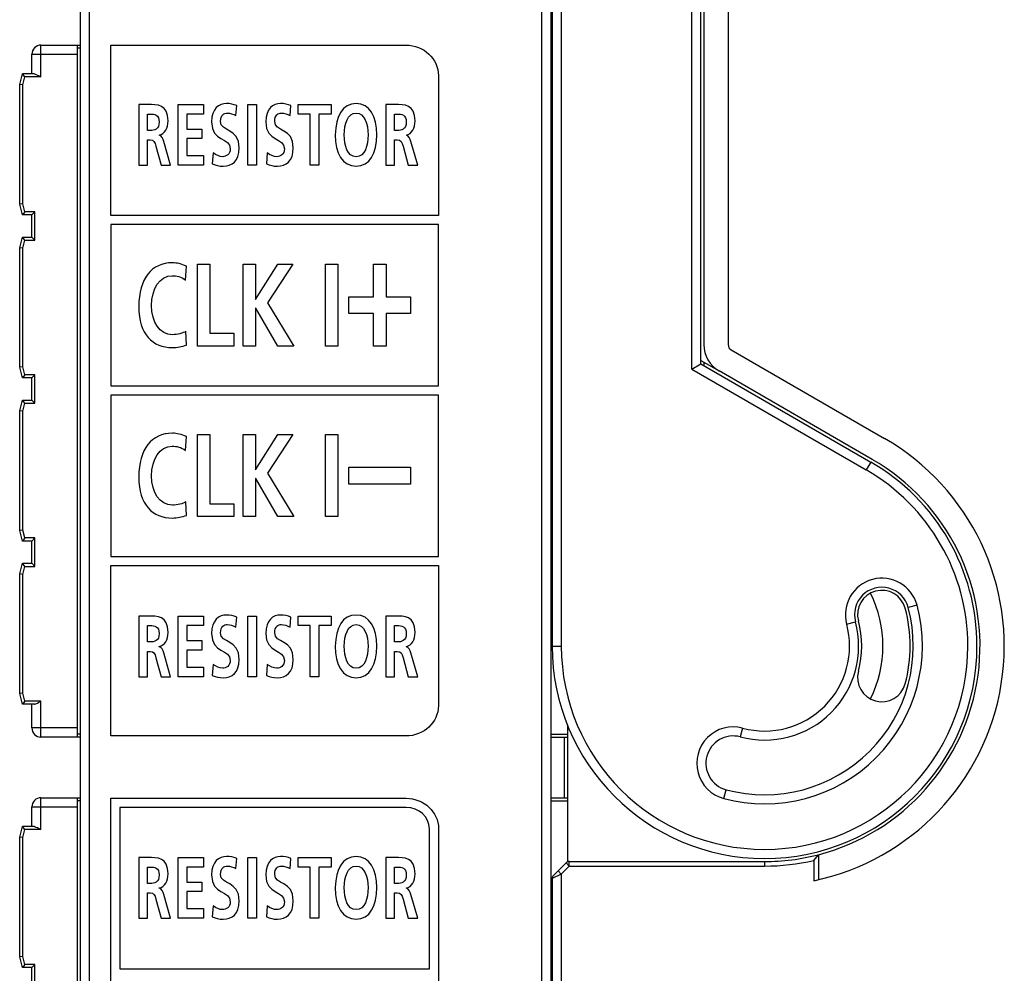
# Model space of a CAD drawing. Extents: x 0 to 183, y 0 to 176.
# Tile 20 of 32: x 61 to 94, y 73 to 104. Entities that reach past the tile are written whole.
import ezdxf

# ---------------------------------------------------------------- set-up
doc = ezdxf.new("R2010")
doc.units = 0
doc.header["$LTSCALE"] = 11.495753
doc.header["$MEASUREMENT"] = 0
doc.layers.get('0').update_dxf_attribs({"linetype": 'CONTINUOUS'})

msp = doc.modelspace()

# ---------------------------------------------------------------- linework, layer by layer
at = {"color": 7, "linetype": 'CONTINUOUS'}
for p, q in [((63.7996, 30.0817), (63.7996, 128.5193)), ((63.4999, 30.3567), (63.4999, 128.2444)), ((78.9997, 123.4006), (78.9997, 26.3507)), ((79.0496, 123.5005), (79.0496, 83.3009)), ((79.3497, 123.6249), (79.3497, 83.3009)), ((78.6996, 123.2762), (78.6996, 26.3507)), ((83.6499, 92.4228), (83.6499, 123.2218)), ((83.9496, 92.5958), (83.9496, 123.2218)), ((84.0499, 123.1308), (84.0499, 93.231)), ((84.8498, 123.1308), (84.8498, 93.231)), ((62.1997, 102.0506), (62.1997, 103.1007)), ((62.1997, 103.1007), (63.4999, 103.1007)), ((63.3996, 80.3009), (63.3996, 103.1007)), ((63.4999, 103.0004), (63.3996, 103.0004)), ((78.9997, 103.1007), (79.0496, 103.1007)), ((78.9997, 103.0004), (79.0496, 103.0004)), ((61.8996, 102.1505), (61.8996, 102.8006)), ((61.8996, 102.8006), (63.3996, 102.8006)), ((61.4996, 101.8005), (61.5937, 102.1505)), ((61.9761, 102.1505), (61.5937, 102.1505)), ((61.6702, 102.0506), (61.5937, 102.1502)), ((61.5999, 101.7874), (61.6702, 102.0506)), ((62.1997, 102.0506), (61.6702, 102.0506)), ((61.9761, 102.1505), (61.9923, 102.1492)), ((61.9923, 102.1492), (62.0095, 102.1454)), ((62.0095, 102.1454), (62.0333, 102.1374)), ((62.0333, 102.1374), (62.0815, 102.1158)), ((62.0815, 102.1158), (62.1208, 102.0954)), ((62.1208, 102.0954), (62.1997, 102.0506)), ((61.4996, 97.8605), (61.4996, 101.8005)), ((61.5999, 101.7874), (61.5004, 101.8005)), ((61.5999, 97.8736), (61.5999, 101.7874)), ((66.7265, 99.1442), (66.7265, 101.143)), ((66.7265, 101.143), (67.5537, 101.143)), ((67.5537, 101.143), (67.5537, 100.8281)), ((69.0196, 99.1442), (69.0196, 101.143)), ((69.0196, 101.143), (69.3007, 101.143)), ((69.3007, 101.143), (69.3007, 99.1442)), ((70.6763, 100.8281), (70.6763, 101.143)), ((70.6763, 101.143), (71.7605, 101.143)), ((71.7605, 101.143), (71.7605, 100.8281)), ((67.0077, 100.8281), (67.0077, 100.3355)), ((67.5537, 100.8281), (67.0077, 100.8281)), ((71.0777, 100.8281), (70.6763, 100.8281)), ((71.0777, 99.1442), (71.0777, 100.8281)), ((71.3588, 100.8281), (71.3588, 99.1442)), ((71.7605, 100.8281), (71.3588, 100.8281)), ((67.0077, 100.3355), (67.5076, 100.3355)), ((67.5076, 100.3355), (67.5076, 100.0204)), ((67.0077, 100.0204), (67.0077, 99.4592)), ((67.5076, 100.0204), (67.0077, 100.0204)), ((67.0077, 99.4592), (67.5579, 99.4592)), ((67.5579, 99.4592), (67.5579, 99.1442)), ((67.5579, 99.1442), (66.7265, 99.1442)), ((69.3007, 99.1442), (69.0196, 99.1442)), ((71.3588, 99.1442), (71.0777, 99.1442)), ((61.5937, 97.5105), (61.4996, 97.8605)), ((61.5999, 97.8736), (61.5004, 97.8605)), ((61.6702, 97.6104), (61.5999, 97.8736)), ((61.6702, 97.6104), (61.5937, 97.5112)), ((61.8996, 97.5105), (61.5937, 97.5105)), ((61.9999, 97.6104), (61.6702, 97.6104)), ((61.8996, 96.7753), (61.8996, 97.5105)), ((61.9003, 97.5112), (61.9999, 97.6104)), ((61.9999, 96.6754), (61.9999, 97.6104)), ((64.499, 97.1853), (64.499, 91.8688)), ((75.299, 97.1853), (64.499, 97.1853)), ((75.299, 91.8688), (75.299, 97.1853)), ((61.4996, 96.4253), (61.5937, 96.7753)), ((61.6702, 96.6754), (61.5937, 96.7753)), ((61.5937, 96.7753), (61.8996, 96.7753)), ((61.9003, 96.7753), (61.9999, 96.6754)), ((61.4996, 92.4855), (61.4996, 96.4253)), ((61.5999, 96.4122), (61.5004, 96.4253)), ((61.5999, 96.4122), (61.6702, 96.6754)), ((61.5999, 92.4986), (61.5999, 96.4122)), ((61.6702, 96.6754), (61.9999, 96.6754)), ((67.3622, 93.1797), (67.3622, 95.8811)), ((67.3622, 95.8811), (67.7683, 95.8811)), ((67.7683, 95.8811), (67.7683, 93.6055)), ((68.8656, 93.1797), (68.8656, 95.8811)), ((68.8656, 95.8811), (69.2718, 95.8811)), ((69.2718, 95.8811), (69.2718, 94.72)), ((69.2718, 94.72), (70.0032, 95.8811)), ((70.502, 95.8811), (69.6693, 94.6077)), ((70.0032, 95.8811), (70.502, 95.8811)), ((71.5735, 93.1797), (71.5735, 95.8811)), ((71.5735, 95.8811), (71.98, 95.8811)), ((71.98, 95.8811), (71.98, 93.1797)), ((73.1589, 94.8082), (73.1589, 95.8817)), ((73.1589, 95.8817), (73.5757, 95.8817)), ((73.5757, 95.8817), (73.5757, 94.8082)), ((72.35, 94.2528), (72.35, 94.8082)), ((72.35, 94.8082), (73.1589, 94.8082)), ((73.5757, 94.8082), (74.3846, 94.8082)), ((74.3846, 94.8082), (74.3846, 94.2528)), ((69.2718, 94.4337), (69.2718, 93.1797)), ((69.2777, 94.4337), (69.2718, 94.4337)), ((70.0059, 93.1797), (69.2777, 94.4337)), ((69.6693, 94.6077), (70.5368, 93.1797)), ((73.1589, 94.2528), (72.35, 94.2528)), ((73.1589, 93.1797), (73.1589, 94.2528)), ((73.5757, 94.2528), (73.5757, 93.1797)), ((74.3846, 94.2528), (73.5757, 94.2528)), ((67.7683, 93.6055), (68.5548, 93.6055)), ((68.5548, 93.6055), (68.5548, 93.1797)), ((68.5548, 93.1797), (67.3622, 93.1797)), ((69.2718, 93.1797), (68.8656, 93.1797)), ((70.5368, 93.1797), (70.0059, 93.1797)), ((71.98, 93.1797), (71.5735, 93.1797)), ((73.5757, 93.1797), (73.1589, 93.1797)), ((84.9497, 93.0581), (89.9999, 90.1422)), ((61.5937, 92.1355), (61.4996, 92.4855)), ((61.5999, 92.4986), (61.5004, 92.4855)), ((61.6702, 92.2354), (61.5999, 92.4986)), ((83.6499, 92.4228), (83.9496, 92.5958)), ((83.9496, 92.7115), (84.5498, 92.3649)), ((83.9496, 92.5958), (89.5496, 89.3629)), ((84.0499, 92.6536), (84.0499, 92.5379)), ((61.6702, 92.2354), (61.5937, 92.1362)), ((61.9999, 92.2354), (61.6702, 92.2354)), ((61.9003, 92.1362), (61.9999, 92.2354)), ((61.9999, 91.3004), (61.9999, 92.2354)), ((83.6499, 92.4228), (89.3997, 89.1031)), ((89.5996, 89.4497), (84.5498, 92.3649)), ((61.8996, 92.1355), (61.5937, 92.1355)), ((61.8996, 91.4003), (61.8996, 92.1355)), ((64.499, 91.8688), (75.299, 91.8688)), ((64.499, 91.5691), (64.499, 86.2526)), ((75.299, 91.5691), (64.499, 91.5691)), ((75.299, 86.2526), (75.299, 91.5691)), ((61.4996, 91.0503), (61.5937, 91.4003)), ((61.6702, 91.3004), (61.5937, 91.4003)), ((61.5937, 91.4003), (61.8996, 91.4003)), ((61.5999, 91.0372), (61.6702, 91.3004)), ((61.6702, 91.3004), (61.9999, 91.3004)), ((61.9003, 91.4003), (61.9999, 91.3004)), ((61.4996, 87.1105), (61.4996, 91.0503)), ((61.5999, 91.0372), (61.5004, 91.0503)), ((61.5999, 87.1235), (61.5999, 91.0372)), ((67.3622, 87.5638), (67.3622, 90.2655)), ((67.3622, 90.2655), (67.7683, 90.2655)), ((67.7683, 90.2655), (67.7683, 87.9896)), ((68.8656, 87.5638), (68.8656, 90.2655)), ((68.8656, 90.2655), (69.2718, 90.2655)), ((69.2718, 90.2655), (69.2718, 89.1045)), ((69.2718, 89.1045), (70.0032, 90.2655)), ((70.502, 90.2655), (69.6693, 88.9922)), ((70.0032, 90.2655), (70.502, 90.2655)), ((71.5735, 87.5638), (71.5735, 90.2655)), ((71.5735, 90.2655), (71.98, 90.2655)), ((71.98, 90.2655), (71.98, 87.5638)), ((89.5496, 89.3629), (89.3997, 89.1031)), ((69.6693, 88.9922), (70.5368, 87.5638)), ((72.35, 88.6373), (72.35, 89.1927)), ((72.35, 89.1927), (74.3846, 89.1927)), ((74.3846, 89.1927), (74.3846, 88.6373)), ((69.2718, 88.8179), (69.2718, 87.5638)), ((69.2777, 88.8179), (69.2718, 88.8179)), ((70.0059, 87.5638), (69.2777, 88.8179)), ((74.3846, 88.6373), (72.35, 88.6373)), ((67.7683, 87.9896), (68.5548, 87.9896)), ((68.5548, 87.9896), (68.5548, 87.5638)), ((68.5548, 87.5638), (67.3622, 87.5638)), ((69.2718, 87.5638), (68.8656, 87.5638)), ((70.5368, 87.5638), (70.0059, 87.5638)), ((71.98, 87.5638), (71.5735, 87.5638)), ((61.5937, 86.7604), (61.4996, 87.1105)), ((61.5999, 87.1235), (61.5004, 87.1105)), ((61.6702, 86.8603), (61.5999, 87.1235)), ((61.6702, 86.8603), (61.5937, 86.7611)), ((61.8996, 86.7604), (61.5937, 86.7604)), ((61.9999, 86.8603), (61.6702, 86.8603)), ((61.8996, 86.0253), (61.8996, 86.7604)), ((61.9003, 86.7611), (61.9999, 86.8603)), ((61.9999, 85.9253), (61.9999, 86.8603)), ((61.4996, 85.6753), (61.5937, 86.0253)), ((61.6702, 85.9253), (61.5937, 86.0253)), ((61.5937, 86.0253), (61.8996, 86.0253)), ((61.9003, 86.0253), (61.9999, 85.9253)), ((64.499, 86.2526), (75.299, 86.2526)), ((61.4996, 81.7354), (61.4996, 85.6753)), ((61.5999, 85.6622), (61.5004, 85.6753)), ((61.5999, 85.6622), (61.6702, 85.9253)), ((61.6702, 85.9253), (61.9999, 85.9253)), ((61.5999, 81.7485), (61.5999, 85.6622)), ((91.0727, 84.6465), (90.7826, 84.5687)), ((66.7265, 82.2894), (66.7265, 84.2882)), ((66.7265, 84.2882), (67.5537, 84.2882)), ((67.5537, 84.2882), (67.5537, 83.9733)), ((69.0196, 82.2894), (69.0196, 84.2882)), ((69.0196, 84.2882), (69.3007, 84.2882)), ((69.3007, 84.2882), (69.3007, 82.2894)), ((70.6763, 83.9733), (70.6763, 84.2882)), ((70.6763, 84.2882), (71.7605, 84.2882)), ((71.7605, 84.2882), (71.7605, 83.9733)), ((88.7545, 84.025), (89.0442, 84.1029)), ((67.0077, 83.9733), (67.0077, 83.4807)), ((67.5537, 83.9733), (67.0077, 83.9733)), ((71.0777, 83.9733), (70.6763, 83.9733)), ((71.0777, 82.2894), (71.0777, 83.9733)), ((71.3588, 83.9733), (71.3588, 82.2894)), ((71.7605, 83.9733), (71.3588, 83.9733)), ((67.0077, 83.4807), (67.5076, 83.4807)), ((67.5076, 83.4807), (67.5076, 83.1658)), ((67.0077, 83.1658), (67.0077, 82.6043)), ((67.5076, 83.1658), (67.0077, 83.1658)), ((79.0496, 83.3009), (79.3497, 83.3009)), ((67.0077, 82.6043), (67.5579, 82.6043)), ((67.5579, 82.6043), (67.5579, 82.2894)), ((67.5579, 82.2894), (66.7265, 82.2894)), ((69.3007, 82.2894), (69.0196, 82.2894)), ((71.3588, 82.2894), (71.0777, 82.2894)), ((61.5937, 81.3854), (61.4996, 81.7354)), ((61.5999, 81.7485), (61.5004, 81.7354)), ((61.6702, 81.4853), (61.5937, 81.3861)), ((61.6702, 81.4853), (61.5999, 81.7485)), ((62.1997, 81.4853), (61.6702, 81.4853)), ((62.1208, 81.4405), (62.1997, 81.4853)), ((62.1997, 80.3009), (62.1997, 81.4853)), ((61.9761, 81.3854), (61.5937, 81.3854)), ((61.8996, 80.6006), (61.8996, 81.3854)), ((61.9761, 81.3854), (61.9923, 81.3868)), ((61.9923, 81.3868), (62.0095, 81.3909)), ((62.0095, 81.3909), (62.0333, 81.3985)), ((62.0333, 81.3985), (62.0815, 81.4205)), ((62.0815, 81.4205), (62.1208, 81.4405)), ((63.3996, 80.6006), (61.8996, 80.6006)), ((79.5499, 80.7026), (79.5499, 76.1868)), ((85.3249, 80.5958), (85.2474, 80.3064)), ((63.4999, 80.3009), (62.1997, 80.3009)), ((63.4999, 80.4008), (63.3996, 80.4008)), ((78.9997, 80.4008), (79.5499, 80.4008)), ((78.9997, 80.3009), (79.5499, 80.3009)), ((79.4496, 78.3007), (79.4496, 80.3009)), ((84.7037, 78.2779), (84.7816, 78.5673)), ((62.1997, 77.2506), (62.1997, 78.3007)), ((62.1997, 78.3007), (63.4999, 78.3007)), ((63.3996, 55.5003), (63.3996, 78.3007)), ((78.9997, 78.3007), (79.5499, 78.3007)), ((61.8996, 77.3505), (61.8996, 78.0003)), ((61.8996, 78.0003), (63.3996, 78.0003)), ((63.4999, 78.2008), (63.3996, 78.2008)), ((78.9997, 78.2008), (79.5499, 78.2008)), ((61.4996, 77.0005), (61.5937, 77.3505)), ((61.9761, 77.3505), (61.5937, 77.3505)), ((61.6702, 77.2506), (61.5937, 77.3498)), ((61.5999, 76.9874), (61.6702, 77.2506)), ((62.1997, 77.2506), (61.6702, 77.2506)), ((61.9761, 77.3505), (61.9923, 77.3491)), ((61.9923, 77.3491), (62.0095, 77.345)), ((62.0095, 77.345), (62.0333, 77.3374)), ((62.0333, 77.3374), (62.0815, 77.3161)), ((62.0815, 77.3161), (62.1208, 77.2954)), ((62.1208, 77.2954), (62.1997, 77.2506)), ((61.4996, 73.0607), (61.4996, 77.0005)), ((61.5999, 76.9874), (61.5004, 77.0005)), ((61.5999, 73.0738), (61.5999, 76.9874)), ((66.7265, 74.3336), (66.7265, 76.3325)), ((66.7265, 76.3325), (67.5537, 76.3325)), ((67.5537, 76.3325), (67.5537, 76.0176)), ((69.0196, 74.3336), (69.0196, 76.3325)), ((69.0196, 76.3325), (69.3007, 76.3325)), ((69.3007, 76.3325), (69.3007, 74.3336)), ((70.6763, 76.0176), (70.6763, 76.3325)), ((70.6763, 76.3325), (71.7605, 76.3325)), ((71.7605, 76.3325), (71.7605, 76.0176)), ((87.6717, 76.2343), (87.8216, 76.4252)), ((87.8216, 76.4252), (87.8216, 75.6018)), ((67.0077, 76.0176), (67.0077, 75.525)), ((67.5537, 76.0176), (67.0077, 76.0176)), ((71.0777, 76.0176), (70.6763, 76.0176)), ((71.0777, 74.3336), (71.0777, 76.0176)), ((71.3588, 76.0176), (71.3588, 74.3336)), ((71.7605, 76.0176), (71.3588, 76.0176)), ((79.2436, 75.8946), (79.5058, 76.1564)), ((79.3497, 75.7885), (79.6119, 76.0503)), ((79.6119, 76.0503), (79.5058, 76.1564)), ((79.6119, 76.0503), (79.6119, 76.2005)), ((79.6119, 76.2005), (86.0497, 76.2005)), ((79.6119, 76.0503), (86.0497, 76.0503)), ((86.0497, 76.2005), (86.0497, 76.0503)), ((87.6717, 76.2343), (87.6717, 75.5687)), ((79.0496, 75.6383), (79.0496, 26.133)), ((79.3497, 75.7885), (79.05, 75.6383)), ((79.2436, 75.8946), (79.0937, 75.7444)), ((79.2436, 75.8946), (79.3497, 75.7885)), ((79.3497, 75.7885), (79.3497, 28.938)), ((67.0077, 75.525), (67.5076, 75.525)), ((67.5076, 75.525), (67.5076, 75.2097)), ((67.0077, 75.2097), (67.0077, 74.6489)), ((67.5076, 75.2097), (67.0077, 75.2097)), ((67.0077, 74.6489), (67.5579, 74.6489)), ((67.5579, 74.6489), (67.5579, 74.3336)), ((67.5579, 74.3336), (66.7265, 74.3336)), ((69.3007, 74.3336), (69.0196, 74.3336)), ((71.3588, 74.3336), (71.0777, 74.3336)), ((61.5937, 72.7107), (61.4996, 73.0607)), ((61.5999, 73.0738), (61.5004, 73.0607)), ((61.6702, 72.8106), (61.5999, 73.0738)), ((61.6702, 72.8106), (61.5937, 72.7113)), ((61.8996, 72.7107), (61.5937, 72.7107)), ((61.9999, 72.8106), (61.6702, 72.8106)), ((61.8996, 71.9755), (61.8996, 72.7107)), ((61.9003, 72.7113), (61.9999, 72.8106)), ((61.9999, 71.8756), (61.9999, 72.8106))]:
    msp.add_line(p, q, dxfattribs=at)
for centre, radius, start, end in [((62.1997, 102.8006), 0.3001, 90.00202, 179.99798), ((85.0492, 93.2305), 0.9994, 179.97302, 240.01315), ((86.0499, 83.3005), 7.9001, 281.84662, 60.0001), ((86.0495, 83.3007), 7.1002, 284.45256, 60.00045), ((89.9136, 84.3356), 1.2, 15.01807, 194.99704), ((89.9133, 84.3361), 0.8998, 14.97721, 195.02113), ((89.9134, 84.3361), 0.8, 15.00092, 194.99765), ((86.0504, 83.3005), 3.8993, 333.4618, 26.5382), ((86.05, 83.3005), 5.1999, 254.99503, 15.00177), ((86.0495, 83.3005), 4.9001, 255.00467, 14.99874), ((86.0502, 83.3009), 4.7995, 344.99886, 15.00114), ((86.05, 83.3005), 3.0998, 254.99351, 15.00114), ((86.0497, 83.3009), 3.2, 345.00027, 14.99973), ((86.0497, 83.3005), 2.8002, 254.99922, 14.99496), ((89.9134, 82.2656), 0.8, 165.00235, 344.99908), ((85.0141, 79.4369), 1.1998, 74.98814, 255.00851), ((85.0148, 79.4368), 0.9002, 75.02826, 254.98522), ((62.1998, 78.0005), 0.3002, 90.01641, 180.05091), ((86.0478, 83.3152), 7.1147, 270.01538, 284.43651), ((86.0478, 83.3102), 7.2599, 270.01493, 282.92499)]:
    msp.add_arc(centre, radius, start, end, dxfattribs=at)
for points, knots in [([(75.299, 97.485), (75.299, 97.485), (75.299, 102.1008), (75.299, 102.1008), (75.299, 102.6523), (74.8187, 103.1012), (74.2286, 103.1012), (74.2286, 103.1012), (64.499, 103.1012), (64.499, 103.1012), (64.499, 103.1012), (64.499, 97.485), (64.499, 97.485), (64.499, 97.485), (75.299, 97.485), (75.299, 97.485)], [0, 0, 0, 0, 1, 1, 1, 2, 2, 2, 3, 3, 3, 4, 4, 4, 5, 5, 5, 5]), ([(65.4253, 101.143), (65.4253, 101.143), (65.7285, 101.143), (65.7285, 101.143), (66.0299, 101.143), (66.3893, 101.1573), (66.3893, 100.6018), (66.3893, 100.367), (66.279, 100.1722), (66.1002, 100.1379), (66.1002, 100.1379), (66.1002, 100.1322), (66.1002, 100.1322), (66.1763, 100.1236), (66.2204, 100.0148), (66.2487, 99.9261), (66.2487, 99.9261), (66.4737, 99.1442), (66.4737, 99.1442), (66.4737, 99.1442), (66.1605, 99.1442), (66.1605, 99.1442), (66.1605, 99.1442), (65.9917, 99.7684), (65.9917, 99.7684), (65.9517, 99.9174), (65.9152, 99.9746), (65.797, 99.9746), (65.797, 99.9746), (65.7064, 99.9746), (65.7064, 99.9746), (65.7064, 99.9746), (65.7064, 99.1442), (65.7064, 99.1442), (65.7064, 99.1442), (65.4253, 99.1442), (65.4253, 99.1442), (65.4253, 99.1442), (65.4253, 101.143), (65.4253, 101.143)], [0, 0, 0, 0, 1, 1, 1, 2, 2, 2, 3, 3, 3, 4, 4, 4, 5, 5, 5, 6, 6, 6, 7, 7, 7, 8, 8, 8, 9, 9, 9, 10, 10, 10, 11, 11, 11, 12, 12, 12, 13, 13, 13, 13]), ([(68.6245, 100.7765), (68.5359, 100.8309), (68.4377, 100.8624), (68.3392, 100.8624), (68.2427, 100.8624), (68.1184, 100.8023), (68.1184, 100.5846), (68.1184, 100.2382), (68.7326, 100.3842), (68.7326, 99.714), (68.7326, 99.276), (68.4898, 99.1097), (68.2069, 99.1097), (68.0539, 99.1097), (67.9857, 99.1385), (67.8472, 99.1871), (67.8472, 99.1871), (67.8734, 99.548), (67.8734, 99.548), (67.9699, 99.4735), (68.0801, 99.4248), (68.1907, 99.4248), (68.2972, 99.4248), (68.4398, 99.5021), (68.4398, 99.6826), (68.4398, 100.0635), (67.8252, 99.9059), (67.8252, 100.5675), (67.8252, 101.0142), (68.0681, 101.1775), (68.3151, 101.1775), (68.4356, 101.1775), (68.548, 101.1546), (68.6506, 101.1058), (68.6506, 101.1058), (68.6245, 100.7765), (68.6245, 100.7765)], [0, 0, 0, 0, 1, 1, 1, 2, 2, 2, 3, 3, 3, 4, 4, 4, 5, 5, 5, 6, 6, 6, 7, 7, 7, 8, 8, 8, 9, 9, 9, 10, 10, 10, 11, 11, 11, 12, 12, 12, 12]), ([(70.409, 100.7765), (70.3208, 100.8309), (70.2223, 100.8624), (70.1238, 100.8624), (70.0276, 100.8624), (69.9033, 100.8023), (69.9033, 100.5846), (69.9033, 100.2382), (70.5175, 100.3842), (70.5175, 99.714), (70.5175, 99.276), (70.2746, 99.1097), (69.9915, 99.1097), (69.8389, 99.1097), (69.7706, 99.1385), (69.6318, 99.1871), (69.6318, 99.1871), (69.658, 99.548), (69.658, 99.548), (69.7544, 99.4735), (69.8647, 99.4248), (69.9753, 99.4248), (70.0817, 99.4248), (70.2243, 99.5021), (70.2243, 99.6826), (70.2243, 100.0635), (69.6098, 99.9059), (69.6098, 100.5675), (69.6098, 101.0142), (69.853, 101.1775), (70.0996, 101.1775), (70.2202, 101.1775), (70.3325, 101.1546), (70.4352, 101.1058), (70.4352, 101.1058), (70.409, 100.7765), (70.409, 100.7765)], [0, 0, 0, 0, 1, 1, 1, 2, 2, 2, 3, 3, 3, 4, 4, 4, 5, 5, 5, 6, 6, 6, 7, 7, 7, 8, 8, 8, 9, 9, 9, 10, 10, 10, 11, 11, 11, 12, 12, 12, 12]), ([(72.5887, 101.1775), (73.0287, 101.1775), (73.2753, 100.7536), (73.2753, 100.1493), (73.2753, 99.5452), (73.0324, 99.1097), (72.5887, 99.1097), (72.1391, 99.1097), (71.9021, 99.5366), (71.9021, 100.1493), (71.9021, 100.7622), (72.1433, 101.1775), (72.5887, 101.1775)], [0, 0, 0, 0, 1, 1, 1, 2, 2, 2, 3, 3, 3, 4, 4, 4, 4]), ([(73.5692, 101.143), (73.5692, 101.143), (73.8724, 101.143), (73.8724, 101.143), (74.1738, 101.143), (74.5328, 101.1573), (74.5328, 100.6018), (74.5328, 100.367), (74.4225, 100.1722), (74.2441, 100.1379), (74.2441, 100.1379), (74.2441, 100.1322), (74.2441, 100.1322), (74.3202, 100.1236), (74.3643, 100.0148), (74.3922, 99.9261), (74.3922, 99.9261), (74.6175, 99.1442), (74.6175, 99.1442), (74.6175, 99.1442), (74.304, 99.1442), (74.304, 99.1442), (74.304, 99.1442), (74.1352, 99.7684), (74.1352, 99.7684), (74.0953, 99.9174), (74.0591, 99.9746), (73.9409, 99.9746), (73.9409, 99.9746), (73.8503, 99.9746), (73.8503, 99.9746), (73.8503, 99.9746), (73.8503, 99.1442), (73.8503, 99.1442), (73.8503, 99.1442), (73.5692, 99.1442), (73.5692, 99.1442), (73.5692, 99.1442), (73.5692, 101.143), (73.5692, 101.143)], [0, 0, 0, 0, 1, 1, 1, 2, 2, 2, 3, 3, 3, 4, 4, 4, 5, 5, 5, 6, 6, 6, 7, 7, 7, 8, 8, 8, 9, 9, 9, 10, 10, 10, 11, 11, 11, 12, 12, 12, 13, 13, 13, 13]), ([(65.7064, 100.2897), (65.7064, 100.2897), (65.7988, 100.2897), (65.7988, 100.2897), (65.9376, 100.2897), (66.0961, 100.3183), (66.0961, 100.5675), (66.0961, 100.808), (65.9394, 100.8281), (65.7988, 100.8281), (65.7988, 100.8281), (65.7064, 100.8281), (65.7064, 100.8281), (65.7064, 100.8281), (65.7064, 100.2897), (65.7064, 100.2897)], [0, 0, 0, 0, 1, 1, 1, 2, 2, 2, 3, 3, 3, 4, 4, 4, 5, 5, 5, 5]), ([(72.5887, 99.4248), (72.8757, 99.4248), (72.9825, 99.7886), (72.9825, 100.1493), (72.9825, 100.5015), (72.8678, 100.8624), (72.5887, 100.8624), (72.3097, 100.8624), (72.1953, 100.5015), (72.1953, 100.1493), (72.1953, 99.7886), (72.3017, 99.4248), (72.5887, 99.4248)], [0, 0, 0, 0, 1, 1, 1, 2, 2, 2, 3, 3, 3, 4, 4, 4, 4]), ([(73.8503, 100.2897), (73.8503, 100.2897), (73.9426, 100.2897), (73.9426, 100.2897), (74.0815, 100.2897), (74.24, 100.3183), (74.24, 100.5675), (74.24, 100.808), (74.0832, 100.8281), (73.9426, 100.8281), (73.9426, 100.8281), (73.8503, 100.8281), (73.8503, 100.8281), (73.8503, 100.8281), (73.8503, 100.2897), (73.8503, 100.2897)], [0, 0, 0, 0, 1, 1, 1, 2, 2, 2, 3, 3, 3, 4, 4, 4, 5, 5, 5, 5]), ([(66.996, 93.2186), (66.8481, 93.1718), (66.6883, 93.1332), (66.5347, 93.1332), (65.8787, 93.1332), (65.4233, 93.5707), (65.4233, 94.484), (65.4233, 95.409), (65.847, 95.9277), (66.5347, 95.9277), (66.6683, 95.9277), (66.845, 95.8929), (66.9929, 95.8154), (66.9929, 95.8154), (66.9639, 95.3587), (66.9639, 95.3587), (66.8103, 95.4748), (66.6711, 95.5018), (66.5257, 95.5018), (66.1082, 95.5018), (65.847, 95.0762), (65.847, 94.5229), (65.847, 93.9731), (66.1023, 93.559), (66.5347, 93.559), (66.6942, 93.559), (66.8826, 93.6055), (66.9784, 93.6713), (66.9784, 93.6713), (66.996, 93.2186), (66.996, 93.2186)], [0, 0, 0, 0, 1, 1, 1, 2, 2, 2, 3, 3, 3, 4, 4, 4, 5, 5, 5, 6, 6, 6, 7, 7, 7, 8, 8, 8, 9, 9, 9, 10, 10, 10, 10]), ([(66.996, 87.6024), (66.8481, 87.5563), (66.6883, 87.5173), (66.5347, 87.5173), (65.8787, 87.5173), (65.4233, 87.9545), (65.4233, 88.8681), (65.4233, 89.7932), (65.847, 90.3116), (66.5347, 90.3116), (66.6683, 90.3116), (66.845, 90.2772), (66.9929, 90.1993), (66.9929, 90.1993), (66.9639, 89.7428), (66.9639, 89.7428), (66.8103, 89.8589), (66.6711, 89.8858), (66.5257, 89.8858), (66.1082, 89.8858), (65.847, 89.4604), (65.847, 88.9067), (65.847, 88.3572), (66.1023, 87.9432), (66.5347, 87.9432), (66.6942, 87.9432), (66.8826, 87.9896), (66.9784, 88.0554), (66.9784, 88.0554), (66.996, 87.6024), (66.996, 87.6024)], [0, 0, 0, 0, 1, 1, 1, 2, 2, 2, 3, 3, 3, 4, 4, 4, 5, 5, 5, 6, 6, 6, 7, 7, 7, 8, 8, 8, 9, 9, 9, 10, 10, 10, 10]), ([(79.0496, 83.3009), (79.0496, 79.4348), (82.1836, 76.3004), (86.0497, 76.3004), (89.9158, 76.3004), (93.0498, 79.4348), (93.0498, 83.3009), (93.0498, 85.8013), (91.7156, 88.1123), (89.5496, 89.3629)], [0, 0, 0, 0, 1, 1, 1, 2, 2, 2, 3, 3, 3, 3]), ([(79.3497, 83.3009), (79.3497, 79.6002), (82.3494, 76.6009), (86.0497, 76.6009), (89.7501, 76.6009), (92.7498, 79.6002), (92.7498, 83.3009), (92.7498, 85.6945), (91.4727, 87.9063), (89.3997, 89.1031)], [0, 0, 0, 0, 1, 1, 1, 2, 2, 2, 3, 3, 3, 3]), ([(64.499, 85.9529), (64.499, 85.9529), (64.499, 80.3367), (64.499, 80.3367), (64.499, 80.3367), (74.2286, 80.3367), (74.2286, 80.3367), (74.8187, 80.3367), (75.299, 80.7853), (75.299, 81.3365), (75.299, 81.3365), (75.299, 85.9529), (75.299, 85.9529), (75.299, 85.9529), (64.499, 85.9529), (64.499, 85.9529)], [0, 0, 0, 0, 1, 1, 1, 2, 2, 2, 3, 3, 3, 4, 4, 4, 5, 5, 5, 5]), ([(65.4253, 84.2882), (65.4253, 84.2882), (65.7285, 84.2882), (65.7285, 84.2882), (66.0299, 84.2882), (66.3893, 84.3027), (66.3893, 83.747), (66.3893, 83.5124), (66.279, 83.3174), (66.1002, 83.283), (66.1002, 83.283), (66.1002, 83.2775), (66.1002, 83.2775), (66.1763, 83.2688), (66.2204, 83.16), (66.2487, 83.0714), (66.2487, 83.0714), (66.4737, 82.2894), (66.4737, 82.2894), (66.4737, 82.2894), (66.1605, 82.2894), (66.1605, 82.2894), (66.1605, 82.2894), (65.9917, 82.9136), (65.9917, 82.9136), (65.9517, 83.0625), (65.9152, 83.1197), (65.797, 83.1197), (65.797, 83.1197), (65.7064, 83.1197), (65.7064, 83.1197), (65.7064, 83.1197), (65.7064, 82.2894), (65.7064, 82.2894), (65.7064, 82.2894), (65.4253, 82.2894), (65.4253, 82.2894), (65.4253, 82.2894), (65.4253, 84.2882), (65.4253, 84.2882)], [0, 0, 0, 0, 1, 1, 1, 2, 2, 2, 3, 3, 3, 4, 4, 4, 5, 5, 5, 6, 6, 6, 7, 7, 7, 8, 8, 8, 9, 9, 9, 10, 10, 10, 11, 11, 11, 12, 12, 12, 13, 13, 13, 13]), ([(68.6245, 83.9217), (68.5359, 83.9761), (68.4377, 84.0078), (68.3392, 84.0078), (68.2427, 84.0078), (68.1184, 83.9475), (68.1184, 83.7298), (68.1184, 83.3836), (68.7326, 83.5296), (68.7326, 82.8592), (68.7326, 82.421), (68.4898, 82.255), (68.2069, 82.255), (68.0539, 82.255), (67.9857, 82.2839), (67.8472, 82.3321), (67.8472, 82.3321), (67.8734, 82.6931), (67.8734, 82.6931), (67.9699, 82.6188), (68.0801, 82.5698), (68.1907, 82.5698), (68.2972, 82.5698), (68.4398, 82.6474), (68.4398, 82.8279), (68.4398, 83.2086), (67.8252, 83.0511), (67.8252, 83.7129), (67.8252, 84.1594), (68.0681, 84.3227), (68.3151, 84.3227), (68.4356, 84.3227), (68.548, 84.2999), (68.6506, 84.2511), (68.6506, 84.2511), (68.6245, 83.9217), (68.6245, 83.9217)], [0, 0, 0, 0, 1, 1, 1, 2, 2, 2, 3, 3, 3, 4, 4, 4, 5, 5, 5, 6, 6, 6, 7, 7, 7, 8, 8, 8, 9, 9, 9, 10, 10, 10, 11, 11, 11, 12, 12, 12, 12]), ([(70.409, 83.9217), (70.3208, 83.9761), (70.2223, 84.0078), (70.1238, 84.0078), (70.0276, 84.0078), (69.9033, 83.9475), (69.9033, 83.7298), (69.9033, 83.3836), (70.5175, 83.5296), (70.5175, 82.8592), (70.5175, 82.421), (70.2746, 82.255), (69.9915, 82.255), (69.8389, 82.255), (69.7706, 82.2839), (69.6318, 82.3321), (69.6318, 82.3321), (69.658, 82.6931), (69.658, 82.6931), (69.7544, 82.6188), (69.8647, 82.5698), (69.9753, 82.5698), (70.0817, 82.5698), (70.2243, 82.6474), (70.2243, 82.8279), (70.2243, 83.2086), (69.6098, 83.0511), (69.6098, 83.7129), (69.6098, 84.1594), (69.853, 84.3227), (70.0996, 84.3227), (70.2202, 84.3227), (70.3325, 84.2999), (70.4352, 84.2511), (70.4352, 84.2511), (70.409, 83.9217), (70.409, 83.9217)], [0, 0, 0, 0, 1, 1, 1, 2, 2, 2, 3, 3, 3, 4, 4, 4, 5, 5, 5, 6, 6, 6, 7, 7, 7, 8, 8, 8, 9, 9, 9, 10, 10, 10, 11, 11, 11, 12, 12, 12, 12]), ([(72.5887, 84.3227), (73.0287, 84.3227), (73.2753, 83.8989), (73.2753, 83.2947), (73.2753, 82.6904), (73.0324, 82.255), (72.5887, 82.255), (72.1391, 82.255), (71.9021, 82.6818), (71.9021, 83.2947), (71.9021, 83.9072), (72.1433, 84.3227), (72.5887, 84.3227)], [0, 0, 0, 0, 1, 1, 1, 2, 2, 2, 3, 3, 3, 4, 4, 4, 4]), ([(73.5692, 84.2882), (73.5692, 84.2882), (73.8724, 84.2882), (73.8724, 84.2882), (74.1738, 84.2882), (74.5328, 84.3027), (74.5328, 83.747), (74.5328, 83.5124), (74.4225, 83.3174), (74.2441, 83.283), (74.2441, 83.283), (74.2441, 83.2775), (74.2441, 83.2775), (74.3202, 83.2688), (74.3643, 83.16), (74.3922, 83.0714), (74.3922, 83.0714), (74.6175, 82.2894), (74.6175, 82.2894), (74.6175, 82.2894), (74.304, 82.2894), (74.304, 82.2894), (74.304, 82.2894), (74.1352, 82.9136), (74.1352, 82.9136), (74.0953, 83.0625), (74.0591, 83.1197), (73.9409, 83.1197), (73.9409, 83.1197), (73.8503, 83.1197), (73.8503, 83.1197), (73.8503, 83.1197), (73.8503, 82.2894), (73.8503, 82.2894), (73.8503, 82.2894), (73.5692, 82.2894), (73.5692, 82.2894), (73.5692, 82.2894), (73.5692, 84.2882), (73.5692, 84.2882)], [0, 0, 0, 0, 1, 1, 1, 2, 2, 2, 3, 3, 3, 4, 4, 4, 5, 5, 5, 6, 6, 6, 7, 7, 7, 8, 8, 8, 9, 9, 9, 10, 10, 10, 11, 11, 11, 12, 12, 12, 13, 13, 13, 13]), ([(65.7064, 83.4349), (65.7064, 83.4349), (65.7988, 83.4349), (65.7988, 83.4349), (65.9376, 83.4349), (66.0961, 83.4635), (66.0961, 83.7129), (66.0961, 83.9534), (65.9394, 83.9733), (65.7988, 83.9733), (65.7988, 83.9733), (65.7064, 83.9733), (65.7064, 83.9733), (65.7064, 83.9733), (65.7064, 83.4349), (65.7064, 83.4349)], [0, 0, 0, 0, 1, 1, 1, 2, 2, 2, 3, 3, 3, 4, 4, 4, 5, 5, 5, 5]), ([(72.5887, 82.5698), (72.8757, 82.5698), (72.9825, 82.9336), (72.9825, 83.2947), (72.9825, 83.6468), (72.8678, 84.0078), (72.5887, 84.0078), (72.3097, 84.0078), (72.1953, 83.6468), (72.1953, 83.2947), (72.1953, 82.9336), (72.3017, 82.5698), (72.5887, 82.5698)], [0, 0, 0, 0, 1, 1, 1, 2, 2, 2, 3, 3, 3, 4, 4, 4, 4]), ([(73.8503, 83.4349), (73.8503, 83.4349), (73.9426, 83.4349), (73.9426, 83.4349), (74.0815, 83.4349), (74.24, 83.4635), (74.24, 83.7129), (74.24, 83.9534), (74.0832, 83.9733), (73.9426, 83.9733), (73.9426, 83.9733), (73.8503, 83.9733), (73.8503, 83.9733), (73.8503, 83.9733), (73.8503, 83.4349), (73.8503, 83.4349)], [0, 0, 0, 0, 1, 1, 1, 2, 2, 2, 3, 3, 3, 4, 4, 4, 5, 5, 5, 5]), ([(74.2327, 78.2828), (74.2327, 78.2828), (64.5031, 78.2828), (64.5031, 78.2828), (64.5031, 78.2828), (64.5031, 55.5179), (64.5031, 55.5179), (64.5031, 55.5179), (74.2327, 55.5179), (74.2327, 55.5179), (74.8229, 55.5179), (75.3031, 55.9665), (75.3031, 56.5177), (75.3031, 56.5177), (75.3031, 77.2823), (75.3031, 77.2823), (75.3031, 77.8338), (74.8229, 78.2828), (74.2327, 78.2828)], [0, 0, 0, 0, 1, 1, 1, 2, 2, 2, 3, 3, 3, 4, 4, 4, 5, 5, 5, 6, 6, 6, 6]), ([(75.0034, 72.6666), (75.0034, 72.6666), (64.8028, 72.6666), (64.8028, 72.6666), (64.8028, 72.6666), (64.8028, 77.983), (64.8028, 77.983), (64.8028, 77.983), (74.2327, 77.983), (74.2327, 77.983), (74.6575, 77.983), (75.0034, 77.6685), (75.0034, 77.2823), (75.0034, 77.2823), (75.0034, 72.6666), (75.0034, 72.6666)], [0, 0, 0, 0, 1, 1, 1, 2, 2, 2, 3, 3, 3, 4, 4, 4, 5, 5, 5, 5]), ([(65.4253, 76.3325), (65.4253, 76.3325), (65.7285, 76.3325), (65.7285, 76.3325), (66.0299, 76.3325), (66.3893, 76.3466), (66.3893, 75.7913), (66.3893, 75.5563), (66.279, 75.3617), (66.1002, 75.3275), (66.1002, 75.3275), (66.1002, 75.3217), (66.1002, 75.3217), (66.1763, 75.3131), (66.2204, 75.2042), (66.2487, 75.1153), (66.2487, 75.1153), (66.4737, 74.3336), (66.4737, 74.3336), (66.4737, 74.3336), (66.1605, 74.3336), (66.1605, 74.3336), (66.1605, 74.3336), (65.9917, 74.9579), (65.9917, 74.9579), (65.9517, 75.1071), (65.9152, 75.1642), (65.797, 75.1642), (65.797, 75.1642), (65.7064, 75.1642), (65.7064, 75.1642), (65.7064, 75.1642), (65.7064, 74.3336), (65.7064, 74.3336), (65.7064, 74.3336), (65.4253, 74.3336), (65.4253, 74.3336), (65.4253, 74.3336), (65.4253, 76.3325), (65.4253, 76.3325)], [0, 0, 0, 0, 1, 1, 1, 2, 2, 2, 3, 3, 3, 4, 4, 4, 5, 5, 5, 6, 6, 6, 7, 7, 7, 8, 8, 8, 9, 9, 9, 10, 10, 10, 11, 11, 11, 12, 12, 12, 13, 13, 13, 13]), ([(68.6245, 75.9659), (68.5359, 76.0204), (68.4377, 76.0517), (68.3392, 76.0517), (68.2427, 76.0517), (68.1184, 75.9917), (68.1184, 75.774), (68.1184, 75.4274), (68.7326, 75.5735), (68.7326, 74.9035), (68.7326, 74.4656), (68.4898, 74.2992), (68.2069, 74.2992), (68.0539, 74.2992), (67.9857, 74.3278), (67.8472, 74.3767), (67.8472, 74.3767), (67.8734, 74.7374), (67.8734, 74.7374), (67.9699, 74.663), (68.0801, 74.6144), (68.1907, 74.6144), (68.2972, 74.6144), (68.4398, 74.6916), (68.4398, 74.8721), (68.4398, 75.2531), (67.8252, 75.0953), (67.8252, 75.7568), (67.8252, 76.2036), (68.0681, 76.3669), (68.3151, 76.3669), (68.4356, 76.3669), (68.548, 76.3439), (68.6506, 76.2953), (68.6506, 76.2953), (68.6245, 75.9659), (68.6245, 75.9659)], [0, 0, 0, 0, 1, 1, 1, 2, 2, 2, 3, 3, 3, 4, 4, 4, 5, 5, 5, 6, 6, 6, 7, 7, 7, 8, 8, 8, 9, 9, 9, 10, 10, 10, 11, 11, 11, 12, 12, 12, 12]), ([(70.409, 75.9659), (70.3208, 76.0204), (70.2223, 76.0517), (70.1238, 76.0517), (70.0276, 76.0517), (69.9033, 75.9917), (69.9033, 75.774), (69.9033, 75.4274), (70.5175, 75.5735), (70.5175, 74.9035), (70.5175, 74.4656), (70.2746, 74.2992), (69.9915, 74.2992), (69.8389, 74.2992), (69.7706, 74.3278), (69.6318, 74.3767), (69.6318, 74.3767), (69.658, 74.7374), (69.658, 74.7374), (69.7544, 74.663), (69.8647, 74.6144), (69.9753, 74.6144), (70.0817, 74.6144), (70.2243, 74.6916), (70.2243, 74.8721), (70.2243, 75.2531), (69.6098, 75.0953), (69.6098, 75.7568), (69.6098, 76.2036), (69.853, 76.3669), (70.0996, 76.3669), (70.2202, 76.3669), (70.3325, 76.3439), (70.4352, 76.2953), (70.4352, 76.2953), (70.409, 75.9659), (70.409, 75.9659)], [0, 0, 0, 0, 1, 1, 1, 2, 2, 2, 3, 3, 3, 4, 4, 4, 5, 5, 5, 6, 6, 6, 7, 7, 7, 8, 8, 8, 9, 9, 9, 10, 10, 10, 11, 11, 11, 12, 12, 12, 12]), ([(72.5887, 76.3669), (73.0287, 76.3669), (73.2753, 75.9429), (73.2753, 75.3386), (73.2753, 74.7347), (73.0324, 74.2992), (72.5887, 74.2992), (72.1391, 74.2992), (71.9021, 74.7261), (71.9021, 75.3386), (71.9021, 75.9518), (72.1433, 76.3669), (72.5887, 76.3669)], [0, 0, 0, 0, 1, 1, 1, 2, 2, 2, 3, 3, 3, 4, 4, 4, 4]), ([(73.5692, 76.3325), (73.5692, 76.3325), (73.8724, 76.3325), (73.8724, 76.3325), (74.1738, 76.3325), (74.5328, 76.3466), (74.5328, 75.7913), (74.5328, 75.5563), (74.4225, 75.3617), (74.2441, 75.3275), (74.2441, 75.3275), (74.2441, 75.3217), (74.2441, 75.3217), (74.3202, 75.3131), (74.3643, 75.2042), (74.3922, 75.1153), (74.3922, 75.1153), (74.6175, 74.3336), (74.6175, 74.3336), (74.6175, 74.3336), (74.304, 74.3336), (74.304, 74.3336), (74.304, 74.3336), (74.1352, 74.9579), (74.1352, 74.9579), (74.0953, 75.1071), (74.0591, 75.1642), (73.9409, 75.1642), (73.9409, 75.1642), (73.8503, 75.1642), (73.8503, 75.1642), (73.8503, 75.1642), (73.8503, 74.3336), (73.8503, 74.3336), (73.8503, 74.3336), (73.5692, 74.3336), (73.5692, 74.3336), (73.5692, 74.3336), (73.5692, 76.3325), (73.5692, 76.3325)], [0, 0, 0, 0, 1, 1, 1, 2, 2, 2, 3, 3, 3, 4, 4, 4, 5, 5, 5, 6, 6, 6, 7, 7, 7, 8, 8, 8, 9, 9, 9, 10, 10, 10, 11, 11, 11, 12, 12, 12, 13, 13, 13, 13]), ([(65.7064, 75.4791), (65.7064, 75.4791), (65.7988, 75.4791), (65.7988, 75.4791), (65.9376, 75.4791), (66.0961, 75.5077), (66.0961, 75.7568), (66.0961, 75.9973), (65.9394, 76.0176), (65.7988, 76.0176), (65.7988, 76.0176), (65.7064, 76.0176), (65.7064, 76.0176), (65.7064, 76.0176), (65.7064, 75.4791), (65.7064, 75.4791)], [0, 0, 0, 0, 1, 1, 1, 2, 2, 2, 3, 3, 3, 4, 4, 4, 5, 5, 5, 5]), ([(72.5887, 74.6144), (72.8757, 74.6144), (72.9825, 74.9782), (72.9825, 75.3386), (72.9825, 75.691), (72.8678, 76.0517), (72.5887, 76.0517), (72.3097, 76.0517), (72.1953, 75.691), (72.1953, 75.3386), (72.1953, 74.9782), (72.3017, 74.6144), (72.5887, 74.6144)], [0, 0, 0, 0, 1, 1, 1, 2, 2, 2, 3, 3, 3, 4, 4, 4, 4]), ([(73.8503, 75.4791), (73.8503, 75.4791), (73.9426, 75.4791), (73.9426, 75.4791), (74.0815, 75.4791), (74.24, 75.5077), (74.24, 75.7568), (74.24, 75.9973), (74.0832, 76.0176), (73.9426, 76.0176), (73.9426, 76.0176), (73.8503, 76.0176), (73.8503, 76.0176), (73.8503, 76.0176), (73.8503, 75.4791), (73.8503, 75.4791)], [0, 0, 0, 0, 1, 1, 1, 2, 2, 2, 3, 3, 3, 4, 4, 4, 5, 5, 5, 5])]:
    msp.add_open_spline(points, degree=3, knots=knots, dxfattribs=at)
for points in [[(84.8498, 93.231), (84.8498, 93.1594), (84.8877, 93.0932), (84.9497, 93.0581)], [(61.8996, 80.6006), (61.8996, 80.4346), (62.034, 80.3009), (62.1997, 80.3009)], [(79.6119, 76.2005), (79.5719, 76.2005), (79.534, 76.1847), (79.5058, 76.1564)], [(79.0937, 75.7444), (79.0655, 75.7162), (79.0496, 75.6783), (79.0496, 75.6383)]]:
    msp.add_open_spline(points, degree=3, dxfattribs=at)

doc.saveas('drawing.dxf')
